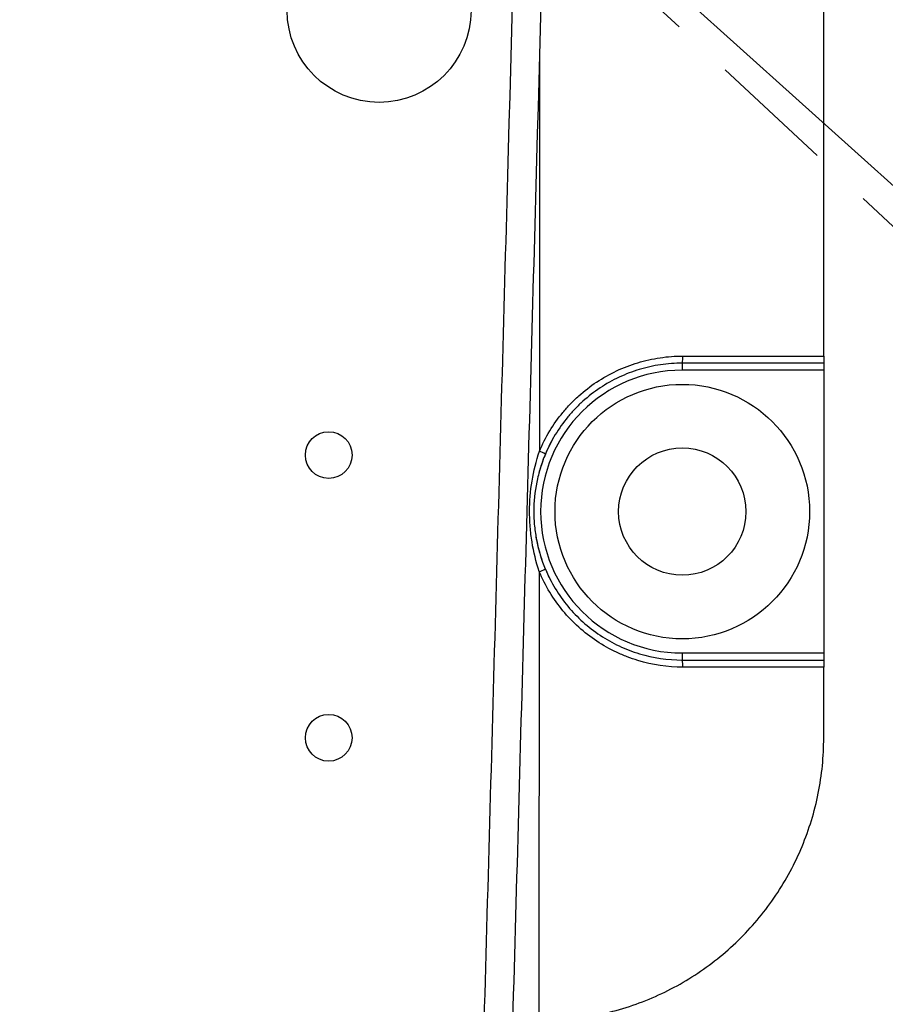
# Model space of a CAD drawing. Header units: millimetres. Extents: x 559 to 1365, y 424 to 1103.
# Tile 56 of 78: x 1168.77 to 1177.51, y 926.51 to 936.46. Entities that reach past the tile are written whole.
import ezdxf

# ---------------------------------------------------------------- set-up
doc = ezdxf.new("R2010")
doc.units = ezdxf.units.MM
doc.linetypes.add('ACISOTGL', pattern=[3, 2, -1])
doc.linetypes.add('HIDDEN', pattern=[1.905, 1.27, -0.635])
doc.layers.add('虚线层', color=7, linetype='HIDDEN', lineweight=25)

msp = doc.modelspace()

# ---------------------------------------------------------------- linework, layer by layer
at = {"color": 7, "linetype": 'Continuous', "lineweight": 25}
for p, q in [((1176.8933, 933.0601), (1176.8933, 951.3449)), ((1176.8933, 932.9887), (1175.4648, 932.9887)), ((1175.4704, 933.0601), (1176.8933, 933.0601)), ((1176.8933, 932.9887), (1176.8933, 932.9172)), ((1176.8933, 932.9172), (1175.4629, 932.9172)), ((1176.8933, 932.9172), (1176.8933, 930.0602)), ((1174.0202, 930.8818), (1174.017, 926.3461)), ((1175.4629, 930.0602), (1176.8933, 930.0602)), ((1175.4648, 929.9888), (1176.8933, 929.9888)), ((1176.8933, 930.0602), (1176.8933, 929.9888)), ((1176.8933, 929.9174), (1175.4704, 929.9174)), ((1176.8933, 929.2031), (1176.8933, 929.9174))]:
    msp.add_line(p, q, dxfattribs=at)
at = {"color": 7, "linetype": 'Continuous', "lineweight": 18}
for q in [(1244.3712, 874.6549), (1249.6173, 869.9312)]:
    msp.add_line((1164.7511, 946.3451), q, dxfattribs=at)
at = {"color": 7, "linetype": 'HIDDEN', "lineweight": 25}
msp.add_line((1164.7511, 946.3451), (1248.2564, 868.4752), dxfattribs=at)
at = {"color": 8, "linetype": 'Continuous', "lineweight": 25}
msp.add_line((1174.024, 936.1605), (1174.0211, 932.0977), dxfattribs=at)
at = {"color": 7, "linetype": 'Continuous', "lineweight": 25}
for centre, radius in [((1172.4025, 936.5518), 0.9285), ((1175.4648, 931.4887), 1.2856), ((1171.8936, 932.0601), 0.2357), ((1175.4648, 931.4887), 0.6428), ((1171.8936, 929.2031), 0.2357)]:
    msp.add_circle(centre, radius, dxfattribs=at)
at = {"color": 7, "linetype": 'Continuous', "lineweight": 18}
for radius, start, end in [(123.0653, 318, 222), (114.28, 316.394071, 223.605929), (30.3556, 317, 223)]:
    msp.add_arc((1164.7511, 946.3451), radius, start, end, dxfattribs=at)
at = {"color": 7, "linetype": 'Continuous', "lineweight": 25}
for centre, radius, start, end in [((1176.1465, 932.9351), 0.6838, 175.50564, 181.49539), ((1175.2378, 933.0423), 0.2333, 346.69841, 4.36263), ((1175.4629, 931.4887), 1.4285, 90, 270), ((1175.4648, 931.4887), 1.4999, 150.06626, 164.96782), ((1173.7936, 931.5152), 0.6253, 62.52784, 68.66991), ((1175.4648, 931.4887), 1.4999, 189.46872, 206.16034), ((1173.7928, 931.4666), 0.6274, 291.25397, 297.37492), ((1176.1465, 930.0424), 0.6838, 178.50461, 184.49436), ((1175.2378, 929.9351), 0.2333, 355.63737, 13.30159)]:
    msp.add_arc(centre, radius, start, end, dxfattribs=at)
for points, knots in [([(1173.4648, 926.3461), (1173.5057, 927.7691), (1173.5448, 929.1921), (1173.6239, 932.038), (1173.6634, 933.461), (1173.7821, 937.7299), (1173.8609, 940.5759), (1173.9396, 943.4218)], [0, 0, 0, 0, 0.25, 0.25, 0.5, 0.5, 1, 1, 1, 1]), ([(1174.2194, 943.2181), (1174.1417, 940.4061), (1174.0639, 937.5941), (1173.9468, 933.3761), (1173.9078, 931.9701), (1173.8296, 929.1581), (1173.791, 927.7521), (1173.7506, 926.3461)], [0, 0, 0, 0, 0.5, 0.5, 0.75, 0.75, 1, 1, 1, 1]), ([(1174.0211, 932.0977), (1174.0812, 932.2407), (1174.1606, 932.3714), (1174.2834, 932.5198), (1174.3093, 932.5488), (1174.3627, 932.6045), (1174.3903, 932.6312), (1174.4757, 932.708), (1174.5361, 932.7548), (1174.6637, 932.8396), (1174.7316, 932.8779), (1174.8706, 932.9432), (1174.9419, 932.9706), (1175.0881, 933.0148), (1175.1632, 933.0317), (1175.3161, 933.0544), (1175.393, 933.0601), (1175.4704, 933.0601)], [0, 0, 0, 0, 0.25, 0.25, 0.3125, 0.3125, 0.375, 0.375, 0.5, 0.5, 0.625, 0.625, 0.75, 0.75, 0.875, 0.875, 1, 1, 1, 1]), ([(1175.4648, 932.9887), (1175.391, 932.9887), (1175.3176, 932.9832), (1175.1717, 932.9616), (1175.1, 932.9454), (1174.9606, 932.9032), (1174.8925, 932.8771), (1174.7599, 932.8147), (1174.6952, 932.7782), (1174.5734, 932.6972), (1174.5158, 932.6526), (1174.4343, 932.5792), (1174.408, 932.5538), (1174.357, 932.5006), (1174.3323, 932.4729), (1174.2152, 932.3313), (1174.1395, 932.2065), (1174.0821, 932.07)], [0, 0, 0, 0, 0.125, 0.125, 0.25, 0.25, 0.375, 0.375, 0.5, 0.5, 0.625, 0.625, 0.6875, 0.6875, 0.75, 0.75, 1, 1, 1, 1]), ([(1176.8933, 933.0601), (1176.8933, 933.0412), (1176.8933, 933.0227), (1176.8933, 932.9964), (1176.8933, 932.9887), (1176.8933, 932.9887)], [0, 0, 0, 0, 0.5, 0.5, 1, 1, 1, 1]), ([(1174.0202, 930.8818), (1173.9873, 930.9803), (1173.9631, 931.0801), (1173.9389, 931.2323), (1173.9328, 931.2834), (1173.9247, 931.3864), (1173.9227, 931.4383), (1173.9228, 931.5929), (1173.931, 931.6953), (1173.9635, 931.8985), (1173.988, 931.9994), (1174.0211, 932.0977)], [0, 0, 0, 0, 0.25, 0.25, 0.375, 0.375, 0.5, 0.5, 0.75, 0.75, 1, 1, 1, 1]), ([(1174.0821, 932.07), (1174.0627, 932.0239), (1174.0457, 931.977), (1174.0165, 931.8818), (1174.0042, 931.8334), (1173.9749, 931.688), (1173.965, 931.59), (1173.9648, 931.4413), (1173.9672, 931.3911), (1173.977, 931.2919), (1173.9844, 931.2429), (1174.0038, 931.1458), (1174.0159, 931.0978), (1174.0449, 931.0027), (1174.0619, 930.9556), (1174.0813, 930.9094)], [0, 0, 0, 0, 0.125, 0.125, 0.25, 0.25, 0.5, 0.5, 0.625, 0.625, 0.75, 0.75, 0.875, 0.875, 1, 1, 1, 1]), ([(1175.4704, 929.9174), (1175.3155, 929.9174), (1175.1643, 929.9398), (1174.98, 929.9953), (1174.9432, 930.0078), (1174.8712, 930.0355), (1174.8358, 930.0506), (1174.7319, 930.0994), (1174.6652, 930.1369), (1174.5374, 930.2217), (1174.4757, 930.2694), (1174.3613, 930.3724), (1174.3083, 930.4277), (1174.2106, 930.5456), (1174.1658, 930.6085), (1174.0854, 930.7412), (1174.0502, 930.8102), (1174.0202, 930.8818)], [0, 0, 0, 0, 0.25, 0.25, 0.3125, 0.3125, 0.375, 0.375, 0.5, 0.5, 0.625, 0.625, 0.75, 0.75, 0.875, 0.875, 1, 1, 1, 1]), ([(1174.0813, 930.9094), (1174.1099, 930.841), (1174.1434, 930.7752), (1174.2201, 930.6485), (1174.2629, 930.5885), (1174.356, 930.4759), (1174.4066, 930.4232), (1174.5158, 930.3249), (1174.5746, 930.2793), (1174.6966, 930.1984), (1174.7602, 930.1626), (1174.8594, 930.1159), (1174.8931, 930.1016), (1174.9619, 930.0752), (1174.9969, 930.0632), (1175.1728, 930.0102), (1175.317, 929.9888), (1175.4648, 929.9888)], [0, 0, 0, 0, 0.125, 0.125, 0.25, 0.25, 0.375, 0.375, 0.5, 0.5, 0.625, 0.625, 0.6875, 0.6875, 0.75, 0.75, 1, 1, 1, 1]), ([(1176.8933, 929.9888), (1176.8933, 929.9888), (1176.8933, 929.9811), (1176.8933, 929.9548), (1176.8933, 929.9363), (1176.8933, 929.9174)], [0, 0, 0, 0, 0.5, 0.5, 1, 1, 1, 1]), ([(1174.0363, 926.3461), (1174.2248, 926.3461), (1174.4101, 926.3646), (1174.6836, 926.4189), (1174.7739, 926.4414), (1174.9531, 926.4956), (1175.0422, 926.5274), (1175.3014, 926.6347), (1175.4654, 926.7222), (1175.6981, 926.8773), (1175.7736, 926.9331), (1175.9193, 927.0524), (1175.9886, 927.1151), (1176.1863, 927.3125), (1176.3047, 927.4561), (1176.4615, 927.6899), (1176.5103, 927.7711), (1176.5987, 927.936), (1176.6785, 928.1044), (1176.7416, 928.2797), (1176.7962, 928.4585), (1176.8193, 928.55), (1176.8748, 928.8273), (1176.8933, 929.0142), (1176.8933, 929.2031)], [0, 0, 0, 0, 0.125, 0.125, 0.1875, 0.1875, 0.25, 0.25, 0.375, 0.375, 0.4375, 0.4375, 0.5, 0.5, 0.625, 0.625, 0.6875, 0.6875, 0.75, 0.8125, 0.8125, 0.875, 0.875, 1, 1, 1, 1])]:
    msp.add_open_spline(points, degree=3, knots=knots, dxfattribs=at)
at = {"layer": '虚线层', "color": 7, "linetype": 'ACISOTGL'}
msp.add_circle((1164.7511, 946.3451), 60.7112, dxfattribs=at)
at = {"layer": '虚线层', "color": 7}
msp.add_circle((1164.7511, 946.3451), 28.9689, dxfattribs=at)

doc.saveas('drawing.dxf')
